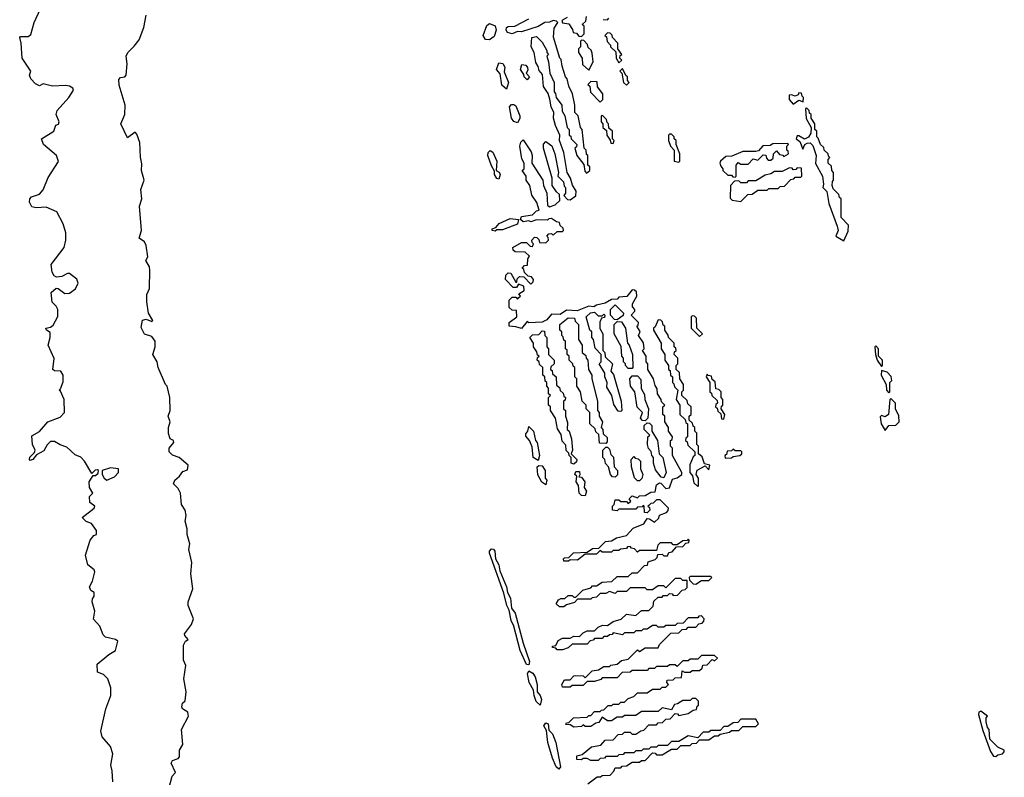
# Model space of a CAD drawing. Extents: x 2601477 to 2753313, y 449408 to 581029.
# Tile 108 of 203: x 2644320 to 2649570, y 523070 to 527110. Entities that reach past the tile are written whole.
import ezdxf

# ---------------------------------------------------------------- set-up
doc = ezdxf.new("R2010")
doc.units = 0

msp = doc.modelspace()

# ---------------------------------------------------------------- linework, layer by layer
at = {"layer": '0CON05XD'}
for points in [[(2644816.2, 523045), (2644813.8, 523105), (2644806, 523135), (2644816.2, 523195), (2644803.9, 523233.9), (2644760, 523285), (2644753.3, 523315), (2644780, 523435), (2644806.2, 523505), (2644806.1, 523546.1), (2644790, 523595), (2644767, 523617), (2644735, 523630), (2644733.6, 523673.6), (2644795, 523724.3), (2644830.8, 523745), (2644842.5, 523795), (2644830, 523805), (2644777, 523817), (2644765, 523830), (2644747.5, 523875), (2644713.6, 523913.6), (2644720, 523955), (2644706.7, 524005), (2644708.3, 524021.7), (2644717.5, 524035), (2644717.5, 524055), (2644700, 524065), (2644692.5, 524085), (2644707.5, 524115), (2644720, 524165), (2644716.4, 524176.4), (2644683, 524203), (2644670, 524255), (2644696.4, 524333.6), (2644715, 524360), (2644730, 524365), (2644730, 524385), (2644703, 524423), (2644673.9, 524433.9), (2644652.5, 524455), (2644717.5, 524505), (2644720, 524515), (2644693.3, 524535), (2644693, 524567), (2644710, 524585), (2644692.5, 524615), (2644690, 524645), (2644711.7, 524678.3), (2644725, 524680), (2644738.3, 524691.7), (2644740, 524705), (2644735, 524710), (2644723, 524707), (2644705, 524690), (2644666.1, 524756.1), (2644646.4, 524776.4), (2644615, 524790), (2644570.7, 524830.7), (2644535, 524843.3), (2644505, 524860), (2644485, 524860), (2644467, 524843), (2644449.3, 524810.7), (2644410, 524790), (2644390, 524765), (2644375, 524760), (2644372.5, 524765), (2644373.9, 524776.1), (2644398.3, 524801.7), (2644402.5, 524815), (2644387.5, 524845), (2644385, 524890), (2644426.4, 524913.6), (2644470, 524965), (2644535, 524990), (2644558.8, 525015), (2644557.5, 525085), (2644538.3, 525128.3), (2644530, 525135), (2644538.3, 525141.7), (2644551.7, 525178.3), (2644552.5, 525215), (2644540, 525235), (2644505, 525237.5), (2644497.5, 525245), (2644503, 525303), (2644472, 525375), (2644483.3, 525415), (2644481.7, 525441.7), (2644462.5, 525455), (2644460, 525465), (2644485, 525470), (2644499.3, 525480.7), (2644523.6, 525526.4), (2644523.3, 525565), (2644515, 525582.5), (2644493.6, 525603.6), (2644487.5, 525655), (2644515, 525677.5), (2644525, 525676.7), (2644560.5, 525650.5), (2644585, 525651.2), (2644616.7, 525675), (2644632, 525705), (2644625, 525726.7), (2644585, 525756.2), (2644575, 525756.7), (2644545, 525740), (2644517, 525737), (2644503.6, 525743.6), (2644493, 525763), (2644487.5, 525805), (2644556.7, 525895), (2644566.7, 525935), (2644566.4, 525973.6), (2644551.7, 526021.7), (2644517.5, 526085), (2644460.7, 526109.3), (2644407, 526107), (2644385, 526112.5), (2644373, 526137), (2644373.3, 526155), (2644382.5, 526165), (2644425, 526180), (2644445, 526203.3), (2644471.7, 526268.3), (2644526.4, 526353.6), (2644516.2, 526385), (2644446.2, 526445), (2644436.7, 526475), (2644502.5, 526515), (2644513, 526547), (2644526.4, 526553.6), (2644530, 526565), (2644513.8, 526603.8), (2644520, 526625), (2644581.2, 526695), (2644606.7, 526735), (2644602.5, 526745), (2644585.9, 526755.9), (2644565, 526758.8), (2644495, 526756.2), (2644445, 526767.5), (2644425, 526757.5), (2644405, 526767.5), (2644380, 526795), (2644372.5, 526815), (2644380, 526835), (2644332.5, 526905), (2644327.5, 526985), (2644320, 527015), (2644325, 527020), (2644365, 527021.2), (2644378.8, 527031.2), (2644397.5, 527095), (2644431.7, 527168.3)], [(2645117.5, 523015), (2645132.5, 523075), (2645150, 523095), (2645127.5, 523145), (2645135, 523160), (2645165, 523170), (2645171.7, 523178.3), (2645172.5, 523215), (2645190, 523245), (2645183.3, 523325), (2645219.2, 523395), (2645217.3, 523417.3), (2645187.5, 523435), (2645183.8, 523445), (2645187.5, 523465), (2645201.7, 523478.3), (2645208, 523525), (2645196, 523595), (2645206.2, 523665), (2645193.3, 523695), (2645194, 523775), (2645204.2, 523795.8), (2645217.5, 523805), (2645200, 523825), (2645198.8, 523835), (2645236.7, 523885), (2645247.5, 523915), (2645217.5, 523985), (2645217.5, 524005), (2645242.5, 524075), (2645232.5, 524155), (2645237.5, 524215), (2645222.5, 524285), (2645227.5, 524315), (2645212.5, 524365), (2645212.5, 524395), (2645202.5, 524435), (2645207.5, 524465), (2645202.5, 524495), (2645182.5, 524525), (2645177.5, 524585), (2645165, 524610), (2645140, 524635), (2645146.7, 524655), (2645172.5, 524675), (2645190, 524700), (2645215, 524710), (2645217.5, 524735), (2645170, 524775), (2645135, 524786.7), (2645116.7, 524805), (2645116.7, 524825), (2645142.5, 524855), (2645140, 524865), (2645122.5, 524875), (2645113.6, 524903.6), (2645113.3, 524935), (2645122.5, 524965), (2645112.5, 524995), (2645122.5, 525025), (2645120, 525095), (2645106.7, 525155), (2645097.5, 525165), (2645057.5, 525255), (2645052.5, 525285), (2645030, 525325), (2645042.5, 525365), (2645042.5, 525395), (2645025, 525420), (2644985, 525432.5), (2644968.3, 525468.3), (2644975, 525507.5), (2644995, 525512.5), (2645025, 525500), (2645030, 525505), (2645007.5, 525545), (2644997.5, 525605), (2644997.5, 525645), (2645013, 525677), (2645014, 525775), (2645011.7, 525791.7), (2644992.5, 525825), (2645002.5, 525845), (2644993.8, 525905), (2644985.7, 525925.7), (2644956.7, 525945), (2644968.6, 525985), (2644958.8, 526115), (2644972, 526155), (2644966.2, 526205), (2644983.3, 526255), (2644970, 526305), (2644971.7, 526341.7), (2644963.6, 526376.4), (2644960, 526455), (2644945, 526500), (2644935, 526510), (2644895, 526480), (2644860, 526555), (2644880, 526605), (2644882.5, 526655), (2644850.7, 526760.7), (2644848.3, 526791.7), (2644858.3, 526801.7), (2644880, 526805), (2644887.5, 526815), (2644892.5, 526875), (2644887.5, 526915), (2644896.7, 526935), (2644931.2, 526968.8), (2644957.7, 527002.3), (2644981.2, 527068.8), (2644993.8, 527135)], [(2647211.7, 526861.7), (2647207, 526897), (2647200, 526905), (2647167, 527017), (2647170, 527065), (2647190, 527095), (2647183, 527103), (2647165, 527106.2), (2647145, 527096.2), (2647120, 527095), (2647085, 527073.3), (2646995, 527046), (2646973.6, 527046.4), (2646945, 527034), (2646921.1, 527041.1), (2646913.8, 527055), (2646915, 527067.5), (2646925, 527073.8), (2646960, 527075), (2647035, 527114.2)], [(2647238.3, 527121.7), (2647210, 527105), (2647215, 527092.5), (2647248.3, 527088.3), (2647268.3, 527058.3), (2647271.7, 527041.7), (2647288.3, 527038.3), (2647301.7, 527021.7), (2647315, 527020), (2647330, 527035), (2647330, 527075), (2647320, 527085), (2647338.3, 527101.7), (2647343, 527127)], [(2647431.7, 527111.7), (2647455, 527110), (2647461.7, 527118.3)], [(2646825, 527002), (2646804.3, 527004.3), (2646792, 527025), (2646810.5, 527079.5), (2646825, 527090), (2646855, 527077.5), (2646861.2, 527055), (2646850.5, 527019.5), (2646825, 527002)], [(2647330, 523565), (2647325, 523560), (2647265, 523560), (2647255, 523550), (2647215, 523550), (2647210, 523565), (2647225, 523590), (2647255, 523590), (2647275, 523610), (2647285, 523612.5), (2647325, 523610), (2647335, 523600), (2647373, 523637), (2647407, 523643), (2647435, 523660), (2647465, 523660), (2647472.5, 523667.5), (2647505, 523672.5), (2647528.3, 523691.7), (2647565, 523700), (2647615, 523750), (2647625, 523740), (2647655, 523760), (2647725, 523760), (2647731.7, 523778.3), (2647791.7, 523838.3), (2647835, 523840), (2647851.7, 523858.3), (2647875, 523860), (2647885, 523870), (2647925, 523870), (2647941.7, 523888.3), (2647958.3, 523891.7), (2647968.3, 523901.7), (2647970, 523915), (2647955, 523930), (2647941.7, 523928.3), (2647935, 523920), (2647885, 523920), (2647858.3, 523891.7), (2647825, 523890), (2647815, 523880), (2647765, 523880), (2647755, 523870), (2647725, 523870), (2647715, 523880), (2647695, 523880), (2647665, 523860), (2647645, 523860), (2647635, 523850), (2647605, 523850), (2647595, 523840), (2647545, 523840), (2647535, 523830), (2647485, 523840), (2647478.3, 523831.7), (2647465, 523830), (2647455, 523820), (2647435, 523820), (2647425, 523810), (2647385, 523810), (2647378.3, 523801.7), (2647361.7, 523798.3), (2647345, 523780), (2647265, 523780), (2647245, 523760), (2647215, 523750), (2647185, 523750), (2647178.3, 523758.3), (2647161.7, 523761.7), (2647161.7, 523768.3), (2647178.3, 523771.7), (2647190.7, 523799.3), (2647215, 523812.5), (2647255, 523812.5), (2647275, 523822.5), (2647305, 523820), (2647325, 523840), (2647345, 523850), (2647385, 523850), (2647405, 523870), (2647428.3, 523881.7), (2647455, 523880), (2647485, 523900), (2647527, 523913), (2647555, 523940), (2647605, 523932.5), (2647635, 523960), (2647675, 523960), (2647698.3, 523981.7), (2647701.7, 524008.3), (2647725, 524030), (2647745, 524030), (2647751.7, 524038.3), (2647775, 524040), (2647785, 524050), (2647798.3, 524048.3), (2647805, 524040), (2647828.3, 524041.7), (2647851.7, 524068.3), (2647868.3, 524071.7), (2647878.3, 524081.7), (2647878.3, 524118.3), (2647855, 524120), (2647845, 524130), (2647815, 524130), (2647778.3, 524091.7), (2647765, 524080), (2647755, 524090), (2647725, 524090), (2647695, 524070), (2647665, 524070), (2647655, 524080), (2647575, 524080), (2647555, 524060), (2647505, 524060), (2647495, 524050), (2647465, 524060), (2647445, 524050), (2647415, 524050), (2647395, 524030), (2647373, 524027), (2647365, 524020), (2647295, 524020), (2647278.3, 524001.7), (2647235, 523990), (2647221.7, 523978.3), (2647198.3, 523978.3), (2647180, 523995), (2647193.3, 524016.7), (2647205, 524022.5), (2647227, 524023), (2647245, 524040), (2647265, 524040), (2647275, 524030), (2647285, 524030), (2647323, 524067), (2647365, 524080), (2647375, 524090), (2647395, 524090), (2647425, 524110), (2647477, 524113), (2647505, 524140), (2647565, 524140), (2647585, 524160), (2647615, 524160), (2647651.7, 524198.3), (2647668.3, 524201.7), (2647671.7, 524218.3), (2647708.3, 524231.7), (2647718.3, 524241.7), (2647721.7, 524258.3), (2647745, 524260), (2647755, 524250), (2647775, 524250), (2647781.7, 524268.3), (2647798.3, 524271.7), (2647821.7, 524298.3), (2647855, 524300), (2647871.7, 524318.3), (2647888.3, 524321.7), (2647890, 524335), (2647885, 524340), (2647878.3, 524331.7), (2647855, 524330), (2647825, 524310), (2647805, 524310), (2647795, 524320), (2647735, 524320), (2647721.7, 524308.3), (2647715, 524280), (2647625, 524280), (2647615, 524270), (2647598.3, 524288.3), (2647581.7, 524291.7), (2647575, 524300), (2647561.7, 524298.3), (2647555, 524290), (2647523, 524287), (2647515, 524280), (2647485, 524280), (2647475, 524270), (2647425, 524270), (2647415, 524280), (2647395, 524260), (2647335, 524260), (2647295, 524227.5), (2647255, 524230), (2647247, 524223), (2647221.7, 524221.7), (2647220, 524235), (2647225, 524240), (2647248.3, 524241.7), (2647273.8, 524266.2), (2647345, 524270), (2647375, 524290), (2647408.3, 524291.7), (2647443, 524327), (2647475, 524330), (2647503, 524347), (2647555, 524360), (2647591.7, 524398.3), (2647648.3, 524421.7), (2647665, 524450), (2647678.3, 524448.3), (2647705, 524430), (2647728.3, 524451.7), (2647731.7, 524468.3), (2647768.3, 524481.7), (2647778.3, 524491.7), (2647780, 524505), (2647735, 524550), (2647715, 524550), (2647698.3, 524531.7), (2647685, 524530), (2647675, 524520), (2647670, 524515), (2647678.3, 524508.3), (2647680, 524495), (2647665, 524480), (2647651.7, 524481.7), (2647650, 524515), (2647645, 524520), (2647638.3, 524511.7), (2647615, 524510), (2647605, 524500), (2647515, 524500), (2647505, 524490), (2647480, 524495), (2647480, 524515), (2647490, 524525), (2647495, 524550), (2647515, 524550), (2647525, 524540), (2647555, 524540), (2647565, 524530), (2647578.3, 524541.7), (2647570, 524555), (2647585, 524570), (2647615, 524560), (2647625, 524570), (2647655, 524572.5), (2647685, 524590), (2647708.3, 524591.7), (2647715, 524630), (2647730.7, 524639.3), (2647738.8, 524638.8), (2647765, 524610), (2647785, 524612.5), (2647800, 524660), (2647825, 524667.5), (2647850, 524685), (2647850, 524695), (2647800, 524785), (2647800, 524825), (2647790, 524835), (2647790, 524865), (2647798.3, 524871.7), (2647800, 524885), (2647780, 524915), (2647780, 524935), (2647760, 524965), (2647760, 524995), (2647750, 525005), (2647750, 525045), (2647760, 525055), (2647741.7, 525071.7), (2647740, 525085), (2647720, 525115), (2647718.3, 525141.7), (2647708.3, 525158.3), (2647700, 525195), (2647670, 525245), (2647670, 525275), (2647660, 525285), (2647660, 525315), (2647640, 525345), (2647650, 525355), (2647647, 525387), (2647620, 525425), (2647627.5, 525447.5), (2647610, 525475), (2647618.3, 525481.7), (2647620, 525495), (2647580, 525535), (2647600, 525555), (2647600, 525565), (2647588.3, 525578.3), (2647587.5, 525595), (2647610, 525635), (2647608.3, 525658.3), (2647598.3, 525668.3), (2647585, 525670), (2647557, 525633), (2647515, 525630), (2647505, 525620), (2647475, 525617.5), (2647441.7, 525598.3), (2647395, 525587.5), (2647381.7, 525578.3), (2647355, 525582.5), (2647293, 525557), (2647235, 525560), (2647201.7, 525538.3), (2647155, 525540), (2647130, 525510), (2647105, 525497.5), (2647035, 525492.5), (2647025, 525500), (2646995, 525462.5), (2646965, 525472.5), (2646930, 525475), (2646930, 525495), (2646970, 525525), (2646968.3, 525558.3), (2646945, 525560), (2646930, 525575), (2646930, 525615), (2646945, 525630), (2646965, 525630), (2646975, 525620), (2646981.7, 525628.3), (2646990, 525635), (2646981.7, 525648.3), (2647010, 525665), (2647008.3, 525688.3), (2646980, 525700), (2646968.3, 525681.7), (2646951.7, 525681.7), (2646910, 525725), (2646911.7, 525748.3), (2646925, 525760), (2646938.3, 525758.3), (2646965, 525710), (2646970, 525710), (2646971.7, 525728.3), (2646985, 525740), (2647008.3, 525738.3), (2647045, 525700), (2647058.3, 525711.7), (2647060, 525725), (2647048.3, 525738.3), (2647031.7, 525741.7), (2647011.7, 525761.7), (2647008.3, 525778.3), (2647000, 525785), (2647011.7, 525798.3), (2647028.3, 525801.7), (2647030, 525835), (2647038.3, 525848.3), (2647015, 525870), (2646961.7, 525871.7), (2646951.7, 525881.7), (2646950, 525895), (2646995, 525922.5), (2647021.7, 525921.7), (2647041.7, 525901.7), (2647055, 525900), (2647060, 525915), (2647051.7, 525921.7), (2647050, 525935), (2647065, 525950), (2647078.3, 525948.3), (2647088.3, 525938.3), (2647091.7, 525921.7), (2647125, 525920), (2647140, 525935), (2647138.3, 525948.3), (2647130, 525955), (2647141.7, 525968.3), (2647155, 525970), (2647165, 525960), (2647185, 525980), (2647215, 525980), (2647220, 525985), (2647218.3, 525998.3), (2647201.7, 526011.7), (2647198.3, 526028.3), (2647181.7, 526031.7), (2647155, 526050), (2647141.7, 526048.3), (2647135, 526040), (2647075, 526042.5), (2647045, 526032.5), (2647035, 526037.5), (2647005, 526032.5), (2646990, 526045), (2646995, 526060), (2647055, 526070), (2647075, 526090), (2647090, 526095), (2647077.5, 526135), (2647050, 526175), (2647040, 526225), (2647020, 526255), (2647020, 526275), (2647000, 526305), (2647010, 526315), (2647010, 526345), (2646998.3, 526368.3), (2646987.5, 526435), (2646992.5, 526457.5), (2647005, 526470), (2647047.5, 526405), (2647052.5, 526385), (2647050, 526345), (2647110, 526255), (2647112.5, 526225), (2647130, 526185), (2647135, 526120), (2647145, 526112.5), (2647175, 526122.5), (2647200, 526145), (2647198.3, 526178.3), (2647181.7, 526191.7), (2647160, 526225), (2647160, 526265), (2647112.5, 526425), (2647113, 526447), (2647125, 526460), (2647156.7, 526436.7), (2647173.3, 526395), (2647192.5, 526295), (2647190, 526275), (2647220, 526245), (2647223, 526223), (2647230, 526215), (2647230, 526185), (2647221.7, 526171.7), (2647241.7, 526151.7), (2647255, 526150), (2647285, 526170), (2647287.5, 526195), (2647267.5, 526227.5), (2647257.5, 526265), (2647240, 526295), (2647221.7, 526401.7), (2647197.5, 526465), (2647200, 526495), (2647176.7, 526545), (2647166.7, 526585), (2647167.5, 526615), (2647153.3, 526645), (2647147, 526687), (2647137, 526717), (2647113.6, 526753.6), (2647107, 526817), (2647089.3, 526839.3), (2647085, 526860), (2647071.2, 526881.2), (2647062.5, 526935), (2647047.5, 526965), (2647050, 527015), (2647075, 527020), (2647105, 526990), (2647130, 526945), (2647130, 526935), (2647140, 526925), (2647130, 526915), (2647140, 526885), (2647147.5, 526825), (2647170, 526775), (2647170, 526725), (2647177, 526717), (2647180, 526695), (2647210, 526655), (2647213, 526623), (2647227, 526597), (2647240, 526535), (2647250, 526525), (2647250, 526495), (2647258.3, 526488.3), (2647260, 526475), (2647290, 526445), (2647288.3, 526431.7), (2647280, 526425), (2647290, 526385), (2647328.3, 526338.3), (2647333, 526303), (2647341.7, 526291.7), (2647360, 526305), (2647360, 526325), (2647350, 526335), (2647350, 526385), (2647341.7, 526391.7), (2647340, 526415), (2647330, 526425), (2647320, 526525), (2647310, 526535), (2647297, 526597), (2647280, 526615), (2647280, 526655), (2647267.5, 526715), (2647247.5, 526755), (2647240, 526795), (2647230, 526805), (2647211.7, 526861.7)], [(2647355, 526840), (2647377.5, 526885), (2647371.7, 526931.7), (2647367, 526947), (2647351.7, 526961.7), (2647348.3, 526978.3), (2647328.3, 526998.3), (2647315, 527000), (2647310, 526995), (2647310, 526965), (2647300, 526955), (2647300, 526935), (2647320, 526905), (2647321.7, 526871.7), (2647355, 526840)], [(2647515, 526880), (2647530, 526895), (2647520, 526905), (2647521.7, 526918.3), (2647530, 526925), (2647510, 526955), (2647510, 526985), (2647480, 527015), (2647478.3, 527028.3), (2647468.3, 527038.3), (2647455, 527040), (2647440, 527025), (2647448.3, 527018.3), (2647453, 526993), (2647470, 526975), (2647470, 526965), (2647498.3, 526938.3), (2647500, 526905), (2647515, 526880)], [(2646915, 526740), (2646891.2, 526761.2), (2646881.7, 526821.7), (2646862.5, 526845), (2646875, 526880), (2646896.7, 526876.7), (2646906.4, 526856.4), (2646902.5, 526832.5), (2646926.7, 526775), (2646915, 526740)], [(2647025, 526790), (2647010, 526805), (2647008.3, 526818.3), (2646990, 526845), (2646998.3, 526871.7), (2647018.3, 526868.3), (2647027.5, 526855), (2647029.3, 526840.7), (2647020, 526825), (2647037.5, 526805), (2647025, 526790)], [(2647555, 526760), (2647570, 526775), (2647560, 526785), (2647560, 526805), (2647551.7, 526811.7), (2647535, 526850), (2647520, 526835), (2647530, 526825), (2647540, 526775), (2647555, 526760)], [(2647415, 526670), (2647430, 526685), (2647430, 526715), (2647401.7, 526751.7), (2647398.3, 526778.3), (2647365, 526780), (2647350, 526765), (2647360, 526755), (2647363, 526723), (2647415, 526670)], [(2648445, 526660), (2648475, 526680), (2648498.3, 526671.7), (2648500, 526695), (2648491.7, 526701.7), (2648488.3, 526718.3), (2648475, 526720), (2648470, 526710), (2648455, 526702.5), (2648435, 526710), (2648422.5, 526707.5), (2648422.5, 526685), (2648445, 526660)], [(2646975, 526560), (2646955, 526567.5), (2646942.5, 526585), (2646932.5, 526645), (2646943, 526657), (2646955, 526657.5), (2646965, 526650), (2646986.4, 526596.4), (2646986.7, 526583.3), (2646975, 526560)], [(2648715, 525930), (2648737, 525983), (2648740, 526015), (2648700, 526055), (2648700, 526155), (2648691.7, 526161.7), (2648688.3, 526178.3), (2648657.5, 526207.5), (2648652.5, 526225), (2648653.3, 526246.7), (2648660, 526255), (2648660, 526295), (2648650, 526305), (2648648.3, 526328.3), (2648630, 526345), (2648630, 526365), (2648640, 526375), (2648631.7, 526381.7), (2648630, 526395), (2648610, 526415), (2648608.3, 526428.3), (2648590, 526445), (2648578.3, 526478.3), (2648570, 526485), (2648570, 526515), (2648560, 526525), (2648560, 526555), (2648540, 526585), (2648540, 526605), (2648531.7, 526611.7), (2648530, 526625), (2648515, 526640), (2648510, 526635), (2648513.6, 526583.6), (2648540, 526535), (2648537.5, 526505), (2648525.8, 526484.2), (2648505, 526473.3), (2648475, 526490), (2648465, 526490), (2648460, 526475), (2648480, 526460), (2648495, 526420), (2648506.2, 526443.8), (2648518, 526452), (2648535, 526453.8), (2648549.5, 526439.5), (2648567.5, 526385), (2648563, 526343), (2648600, 526275), (2648606.4, 526233.6), (2648602.5, 526215), (2648623.8, 526193.8), (2648635, 526130), (2648679.3, 526009.3), (2648683.3, 525985), (2648672.5, 525955), (2648715, 525930)], [(2647485, 526450), (2647490, 526465), (2647480, 526475), (2647480, 526515), (2647461.7, 526531.7), (2647460, 526555), (2647451.7, 526561.7), (2647448.3, 526578.3), (2647425, 526600), (2647420, 526595), (2647420, 526565), (2647430, 526555), (2647430, 526535), (2647448.3, 526518.3), (2647450, 526495), (2647468.3, 526468.3), (2647471.7, 526451.7), (2647485, 526450)], [(2647835, 526350), (2647840, 526355), (2647840, 526395), (2647820, 526445), (2647820, 526465), (2647810, 526475), (2647810, 526485), (2647795, 526500), (2647785, 526500), (2647780, 526495), (2647780, 526465), (2647790, 526435), (2647810, 526415), (2647810, 526355), (2647835, 526350)], [(2648135, 526270), (2648140, 526275), (2648140, 526335), (2648151.7, 526348.3), (2648165, 526340), (2648205, 526340), (2648231.7, 526368.3), (2648255, 526360), (2648285, 526390), (2648298.3, 526388.3), (2648301.7, 526371.7), (2648311.7, 526361.7), (2648325, 526360), (2648338.3, 526371.7), (2648340, 526395), (2648355, 526410), (2648371.7, 526391.7), (2648388.3, 526388.3), (2648395, 526380), (2648420, 526395), (2648418.3, 526408.3), (2648410, 526415), (2648410, 526435), (2648420, 526445), (2648415, 526450), (2648335, 526447.5), (2648321.7, 526438.3), (2648283, 526437), (2648258.8, 526411.2), (2648245, 526406.7), (2648175, 526407.5), (2648117, 526383), (2648085, 526380), (2648057.5, 526355), (2648052.5, 526345), (2648058.3, 526328.3), (2648070, 526315), (2648070, 526305), (2648095, 526280), (2648115, 526280), (2648121.7, 526271.7), (2648135, 526270)], [(2646875, 526260), (2646863.6, 526263.6), (2646852.5, 526285), (2646851.7, 526301.7), (2646835, 526330), (2646816.7, 526385), (2646817.5, 526402.5), (2646828.3, 526411.7), (2646843.6, 526403.6), (2646863.3, 526355), (2646860, 526305), (2646876.4, 526296.4), (2646882.5, 526285), (2646875, 526260)], [(2648165, 526140), (2648201.7, 526178.3), (2648225, 526180), (2648255, 526200), (2648305, 526200), (2648315, 526210), (2648365, 526210), (2648375, 526220), (2648398.3, 526221.7), (2648431.7, 526258.3), (2648448.3, 526261.7), (2648455, 526270), (2648485, 526270), (2648490, 526275), (2648488.3, 526318.3), (2648465, 526320), (2648458.3, 526311.7), (2648445, 526310), (2648438.3, 526318.3), (2648425, 526320), (2648385, 526300), (2648345, 526300), (2648325, 526287.5), (2648295, 526280), (2648245, 526250), (2648205, 526250), (2648195, 526240), (2648165, 526240), (2648155, 526250), (2648131.7, 526248.3), (2648110, 526225), (2648108.3, 526158.3), (2648118.3, 526148.3), (2648165, 526140)], [(2646855, 525982.5), (2646840, 525985), (2646840, 525995), (2646858.3, 526001.7), (2646876.2, 526023.8), (2646935, 526050), (2646980, 526045), (2646975, 526020), (2646895, 525990), (2646865, 525990), (2646855, 525982.5)], [(2647505, 525510), (2647491.7, 525511.7), (2647470, 525535), (2647470, 525565), (2647495, 525590), (2647540, 525545), (2647538.3, 525531.7), (2647505, 525510)], [(2647525, 525020), (2647511.7, 525021.7), (2647488.3, 525058.3), (2647477.5, 525105), (2647450.7, 525150.7), (2647452.5, 525175), (2647440, 525205), (2647440, 525225), (2647410, 525275), (2647420, 525285), (2647420, 525325), (2647388.3, 525358.3), (2647380, 525405), (2647370, 525415), (2647370, 525445), (2647360, 525455), (2647340, 525525), (2647363, 525547), (2647385, 525550), (2647405, 525530), (2647425, 525530), (2647435, 525540), (2647440, 525535), (2647438.3, 525521.7), (2647421.7, 525518.3), (2647412.5, 525497.5), (2647413, 525463), (2647430, 525435), (2647430, 525345), (2647440, 525335), (2647441.7, 525311.7), (2647480, 525275), (2647472.5, 525235), (2647487, 525217), (2647527.5, 525075), (2647530, 525025), (2647525, 525020)], [(2647945, 525420), (2647960, 525435), (2647930, 525465), (2647928.3, 525518.3), (2647918.3, 525528.3), (2647905, 525530), (2647900, 525525), (2647900, 525465), (2647945, 525420)], [(2647445, 524850), (2647411.7, 524851.7), (2647408.3, 524898.3), (2647391.7, 524911.7), (2647388.3, 524928.3), (2647360, 524955), (2647360, 525015), (2647340, 525035), (2647340, 525055), (2647320, 525075), (2647310, 525125), (2647290, 525155), (2647290, 525195), (2647280, 525205), (2647280, 525255), (2647271.7, 525261.7), (2647270, 525275), (2647250, 525295), (2647250, 525315), (2647240, 525325), (2647238.3, 525348.3), (2647230, 525355), (2647230, 525395), (2647221.7, 525401.7), (2647218.3, 525418.3), (2647210, 525425), (2647210, 525445), (2647200, 525455), (2647200, 525485), (2647245, 525520), (2647278.3, 525518.3), (2647281.7, 525501.7), (2647300, 525485), (2647300, 525405), (2647320, 525375), (2647320, 525335), (2647338.3, 525318.3), (2647340, 525305), (2647350, 525295), (2647352.5, 525245), (2647370, 525215), (2647370, 525195), (2647400, 525075), (2647400, 525025), (2647410, 525015), (2647410, 524995), (2647427.5, 524965), (2647420, 524935), (2647430, 524925), (2647431.7, 524901.7), (2647451.7, 524881.7), (2647451.7, 524858.3), (2647445, 524850)], [(2647585, 525250), (2647565, 525250), (2647550, 525265), (2647550, 525275), (2647540, 525285), (2647540, 525305), (2647530, 525315), (2647527, 525367), (2647490, 525435), (2647490, 525485), (2647505, 525500), (2647528.3, 525498.3), (2647550, 525465), (2647560, 525385), (2647570, 525375), (2647587.5, 525325), (2647590, 525255), (2647585, 525250)], [(2647935, 524620), (2647940, 524625), (2647940, 524665), (2647927.5, 524685), (2647933, 524707), (2647975, 524730), (2647995, 524710), (2648000, 524735), (2647971.7, 524741.7), (2647958.3, 524778.3), (2647940, 524795), (2647940, 524835), (2647930, 524845), (2647930, 524905), (2647920, 524915), (2647920, 524935), (2647911.7, 524941.7), (2647908.3, 524958.3), (2647890, 524975), (2647890, 524995), (2647900, 525005), (2647900, 525045), (2647881.7, 525061.7), (2647878.3, 525078.3), (2647850, 525105), (2647850, 525125), (2647860, 525135), (2647860, 525165), (2647840, 525195), (2647838.3, 525228.3), (2647820, 525245), (2647820, 525265), (2647830, 525275), (2647830, 525305), (2647810, 525325), (2647811.7, 525338.3), (2647820, 525345), (2647818.3, 525358.3), (2647810, 525365), (2647810, 525385), (2647780, 525415), (2647778.3, 525428.3), (2647760, 525455), (2647760, 525475), (2647751.7, 525481.7), (2647748.3, 525498.3), (2647738.3, 525508.3), (2647725, 525510), (2647708.3, 525471.7), (2647700, 525465), (2647700, 525455), (2647740, 525385), (2647740, 525355), (2647760, 525325), (2647760, 525295), (2647780, 525265), (2647780, 525245), (2647788.3, 525238.3), (2647790, 525215), (2647800, 525205), (2647800, 525175), (2647808.3, 525168.3), (2647811.7, 525151.7), (2647830, 525135), (2647820, 525085), (2647840, 525055), (2647840, 525005), (2647868.3, 524978.3), (2647871.7, 524961.7), (2647880, 524955), (2647880, 524885), (2647871.7, 524878.3), (2647870, 524865), (2647878.3, 524858.3), (2647881.7, 524841.7), (2647920, 524805), (2647920, 524785), (2647911.7, 524778.3), (2647893.3, 524736.7), (2647892.5, 524695), (2647907, 524677), (2647915, 524640), (2647935, 524620)], [(2647275, 524740), (2647260, 524745), (2647260, 524775), (2647250, 524785), (2647248.3, 524798.3), (2647233, 524813), (2647231.7, 524841.7), (2647213, 524863), (2647207, 524897), (2647188.3, 524928.3), (2647177.5, 524985), (2647150, 525025), (2647150, 525045), (2647140, 525055), (2647140, 525095), (2647150, 525105), (2647140, 525115), (2647140, 525145), (2647130, 525155), (2647130, 525175), (2647121.7, 525181.7), (2647120, 525205), (2647110, 525215), (2647110, 525255), (2647091.7, 525271.7), (2647090, 525285), (2647080, 525295), (2647081.7, 525308.3), (2647090, 525315), (2647081.7, 525321.7), (2647078.3, 525338.3), (2647060, 525365), (2647060, 525385), (2647040, 525415), (2647055, 525430), (2647088.3, 525431.7), (2647105, 525450), (2647118.3, 525448.3), (2647120, 525425), (2647130, 525415), (2647130, 525365), (2647140, 525355), (2647140, 525325), (2647170, 525295), (2647170, 525275), (2647151.7, 525258.3), (2647150, 525245), (2647158.3, 525238.3), (2647161.7, 525221.7), (2647180, 525205), (2647181.7, 525161.7), (2647198.3, 525148.3), (2647201.7, 525131.7), (2647218.3, 525118.3), (2647221.7, 525101.7), (2647230, 525095), (2647228.3, 525081.7), (2647220, 525075), (2647220, 525035), (2647230, 525025), (2647230, 524995), (2647241.7, 524961.7), (2647240, 524925), (2647250, 524915), (2647262.5, 524875), (2647267.5, 524815), (2647260, 524795), (2647290, 524765), (2647288.3, 524751.7), (2647275, 524740)], [(2648915, 525260), (2648920, 525265), (2648920, 525295), (2648900, 525315), (2648900, 525355), (2648885, 525370), (2648880, 525365), (2648883.6, 525323.6), (2648892.5, 525295), (2648915, 525260)], [(2647655, 524970), (2647641.7, 524971.7), (2647630, 524985), (2647640, 525015), (2647613, 525043), (2647600, 525125), (2647577.5, 525155), (2647572.5, 525195), (2647585, 525210), (2647615, 525210), (2647631.7, 525191.7), (2647633, 525143), (2647651.7, 525111.7), (2647652.5, 525085), (2647672.5, 525035), (2647670, 524985), (2647655, 524970)], [(2648075, 524980), (2648080, 525005), (2648060, 525035), (2648061.7, 525048.3), (2648070, 525055), (2648070, 525085), (2648060, 525095), (2648060, 525125), (2648048.3, 525138.3), (2648031.7, 525141.7), (2648028.3, 525178.3), (2648011.7, 525191.7), (2648008.3, 525208.3), (2647991.7, 525211.7), (2647985, 525220), (2647980, 525205), (2648000, 525175), (2648000, 525125), (2648008.3, 525118.3), (2648010, 525105), (2648038.3, 525078.3), (2648040, 525065), (2648031.7, 525058.3), (2648030, 525045), (2648038.3, 525038.3), (2648041.7, 525021.7), (2648058.3, 525008.3), (2648061.7, 524981.7), (2648075, 524980)], [(2648955, 525120), (2648960, 525125), (2648960, 525175), (2648970, 525185), (2648967, 525207), (2648945, 525230), (2648915, 525240), (2648913.8, 525213.8), (2648940, 525165), (2648942.5, 525135), (2648955, 525120)], [(2648935, 524920), (2648953.9, 524946.1), (2648991.7, 524948.3), (2649010, 524965), (2649007, 524997), (2648990, 525035), (2648990, 525065), (2648965, 525090), (2648960, 525085), (2648952.5, 525005), (2648935, 524992.5), (2648915, 525000), (2648908.3, 524991.7), (2648913.3, 524955), (2648935, 524920)], [(2647755, 524667.5), (2647740.7, 524670.7), (2647709.3, 524709.3), (2647700, 524745), (2647700, 524775), (2647690, 524785), (2647687, 524807), (2647673, 524823), (2647667.5, 524845), (2647670, 524885), (2647680, 524895), (2647650, 524925), (2647650, 524945), (2647665, 524960), (2647678.3, 524958.3), (2647690, 524945), (2647690, 524915), (2647720, 524865), (2647730, 524795), (2647750, 524775), (2647767.5, 524695), (2647755, 524667.5)], [(2647085, 524760), (2647057.5, 524775), (2647051.7, 524831.7), (2647037.5, 524865), (2647018.3, 524888.3), (2647018.3, 524901.7), (2647030, 524915), (2647035, 524940), (2647060, 524915), (2647070, 524865), (2647080, 524855), (2647092.5, 524785), (2647085, 524760)], [(2647495, 524670), (2647481.7, 524671.7), (2647470, 524685), (2647460, 524725), (2647443, 524743), (2647440, 524765), (2647430, 524775), (2647430, 524815), (2647445, 524830), (2647455, 524830), (2647465, 524820), (2647471.7, 524791.7), (2647487, 524777), (2647490, 524725), (2647507.5, 524705), (2647507, 524683), (2647495, 524670)], [(2648081.7, 524771.7), (2648115, 524772.5), (2648125, 524780), (2648160, 524785), (2648170, 524795), (2648170, 524805), (2648165, 524810), (2648135, 524810), (2648125, 524820), (2648115, 524810), (2648091.7, 524808.3), (2648088.3, 524791.7), (2648080, 524785), (2648081.7, 524771.7)], [(2647625, 524650), (2647615, 524650), (2647597.5, 524667.5), (2647582.5, 524725), (2647580, 524765), (2647595, 524780), (2647601.7, 524771.7), (2647618.3, 524768.3), (2647630, 524755), (2647630, 524715), (2647642.5, 524685), (2647637, 524663), (2647625, 524650)], [(2644785, 524653.8), (2644825, 524671.2), (2644846.2, 524695), (2644847.5, 524715), (2644805, 524720), (2644760, 524705), (2644760, 524685), (2644770, 524665), (2644785, 524653.8)], [(2647125, 524630), (2647103.6, 524643.6), (2647083, 524683), (2647080, 524725), (2647088.3, 524731.7), (2647105, 524730), (2647122.5, 524705), (2647122.5, 524665), (2647130, 524655), (2647125, 524630)], [(2647335, 524570), (2647315, 524572.5), (2647302.5, 524585), (2647300, 524625), (2647287.5, 524645), (2647290, 524675), (2647280, 524685), (2647285, 524700), (2647305, 524700), (2647307.5, 524682.5), (2647301.7, 524671.7), (2647315, 524670), (2647332.5, 524645), (2647330, 524615), (2647342.5, 524595), (2647335, 524570)], [(2647035, 523670), (2647021.9, 523671.9), (2646988.6, 523745), (2646954.4, 523875), (2646940.6, 523905), (2646930.5, 523960.5), (2646917.1, 523985), (2646901.3, 524051.3), (2646825.8, 524265), (2646824.2, 524275.8), (2646835, 524287.5), (2646846.4, 524286.4), (2646854.2, 524275), (2646857.5, 524235), (2646875, 524203.3), (2646880, 524170), (2646915.4, 524085.4), (2646920.8, 524055), (2646937.8, 524025), (2646942.5, 523972.5), (2646962.2, 523945), (2647004.2, 523784.2), (2647037.9, 523687.9), (2647035, 523670)], [(2647925, 524100), (2647955, 524120), (2647995, 524120), (2648010, 524135), (2648005, 524140), (2647895, 524140), (2647890, 524135), (2647891.7, 524121.7), (2647911.7, 524101.7), (2647925, 524100)], [(2647350, 523035), (2647398.3, 523071.7), (2647417, 523073), (2647425, 523080), (2647468.3, 523081.7), (2647488.3, 523101.7), (2647495, 523120), (2647525, 523120), (2647531.7, 523128.3), (2647555, 523130), (2647585, 523150), (2647625, 523150), (2647635, 523160), (2647655, 523160), (2647695, 523200), (2647708.3, 523198.3), (2647715, 523190), (2647745, 523190), (2647795, 523220), (2647825, 523220), (2647845, 523240), (2647895, 523240), (2647905, 523250), (2647928.3, 523251.7), (2647945, 523270), (2647995, 523270), (2648025, 523290), (2648045, 523290), (2648055, 523300), (2648105, 523310), (2648115, 523320), (2648155, 523320), (2648175, 523340), (2648245, 523340), (2648260, 523355), (2648245, 523380), (2648165, 523380), (2648148.3, 523361.7), (2648125, 523360), (2648095, 523340), (2648075, 523340), (2648055, 523320), (2648005, 523320), (2647995, 523310), (2647965, 523310), (2647935, 523280), (2647885, 523290), (2647835, 523260), (2647795, 523260), (2647775, 523240), (2647725, 523240), (2647715, 523230), (2647685, 523230), (2647675, 523220), (2647645, 523220), (2647635, 523210), (2647605, 523210), (2647595, 523200), (2647545, 523200), (2647538.3, 523191.7), (2647515, 523190), (2647505, 523180), (2647445, 523180), (2647438.3, 523171.7), (2647415, 523170), (2647405, 523160), (2647365, 523160), (2647345, 523170), (2647325, 523170), (2647315, 523162.5), (2647290, 523165), (2647290, 523185), (2647318.3, 523191.7), (2647368.3, 523231.7), (2647418.3, 523241.7), (2647441.7, 523268.3), (2647485, 523270), (2647511.7, 523298.3), (2647535, 523300), (2647545, 523310), (2647575, 523310), (2647585, 523300), (2647605, 523300), (2647631.7, 523318.3), (2647648.3, 523321.7), (2647675, 523350), (2647715, 523350), (2647725, 523360), (2647748.3, 523361.7), (2647765, 523380), (2647788.3, 523381.7), (2647815, 523410), (2647828.3, 523408.3), (2647835, 523400), (2647885, 523410), (2647911.7, 523428.3), (2647928.3, 523431.7), (2647931.7, 523448.3), (2647940, 523455), (2647940, 523475), (2647925, 523490), (2647905, 523490), (2647895, 523480), (2647855, 523480), (2647828.3, 523461.7), (2647811.7, 523458.3), (2647795, 523430), (2647745, 523440), (2647725, 523420), (2647635, 523420), (2647605, 523400), (2647545, 523400), (2647535, 523390), (2647505, 523390), (2647475, 523370), (2647455, 523370), (2647425, 523390), (2647408.3, 523361.7), (2647391.7, 523358.3), (2647365, 523340), (2647335, 523340), (2647325, 523350), (2647315, 523340), (2647275, 523337.5), (2647255, 523350), (2647231.7, 523351.7), (2647235, 523360), (2647248.3, 523361.7), (2647273, 523387), (2647345, 523390), (2647355, 523400), (2647365, 523400), (2647385, 523420), (2647415, 523420), (2647421.7, 523428.3), (2647435, 523430), (2647458.3, 523451.7), (2647477, 523453), (2647485, 523460), (2647515, 523460), (2647525, 523470), (2647545, 523470), (2647565, 523490), (2647595, 523500), (2647615, 523520), (2647665, 523520), (2647695, 523540), (2647735, 523540), (2647745, 523550), (2647765, 523550), (2647780, 523565), (2647770, 523575), (2647771.7, 523588.3), (2647805, 523590), (2647815, 523600), (2647848.3, 523601.7), (2647851.7, 523638.3), (2647865, 523630), (2647895, 523630), (2647905, 523640), (2647945, 523640), (2647958.3, 523651.7), (2647961.7, 523668.3), (2647985, 523670), (2648011.7, 523698.3), (2648025, 523690), (2648040, 523705), (2648025, 523720), (2647955, 523720), (2647935, 523700), (2647895, 523700), (2647885, 523690), (2647855, 523690), (2647825, 523660), (2647815, 523670), (2647785, 523670), (2647775, 523660), (2647715, 523660), (2647705, 523650), (2647675, 523650), (2647665, 523640), (2647585, 523640), (2647575, 523630), (2647531.7, 523628.3), (2647505, 523600), (2647425, 523600), (2647418.3, 523591.7), (2647385, 523580), (2647345, 523580), (2647330, 523565)], [(2647095, 523453.8), (2647074.4, 523474.4), (2647062.5, 523505), (2647060, 523535), (2647036.9, 523575), (2647028, 523622), (2647035, 523636.7), (2647055.5, 523625.5), (2647067.8, 523605), (2647079.4, 523565), (2647078.8, 523525), (2647095.5, 523505.5), (2647102.9, 523485), (2647095, 523453.8)], [(2649525, 523180), (2649535, 523190), (2649560, 523195), (2649570, 523205), (2649570, 523215), (2649535, 523230), (2649493, 523273), (2649490, 523325), (2649480, 523335), (2649472.5, 523365), (2649472.5, 523387.5), (2649480, 523395), (2649445, 523422.5), (2649435, 523417.5), (2649432.9, 523405), (2649455, 523320), (2649496.7, 523206.7), (2649511.7, 523181.7), (2649525, 523180)], [(2647195, 523112.5), (2647181.2, 523125), (2647161.2, 523171.2), (2647136.9, 523255), (2647129.3, 523319.3), (2647114.3, 523345), (2647125, 523360), (2647138, 523355), (2647141.2, 523321.2), (2647161.1, 523301.1), (2647178.9, 523255), (2647203.3, 523125), (2647195, 523112.5)]]:
    msp.add_lwpolyline(points, dxfattribs=at)

doc.saveas('drawing.dxf')
